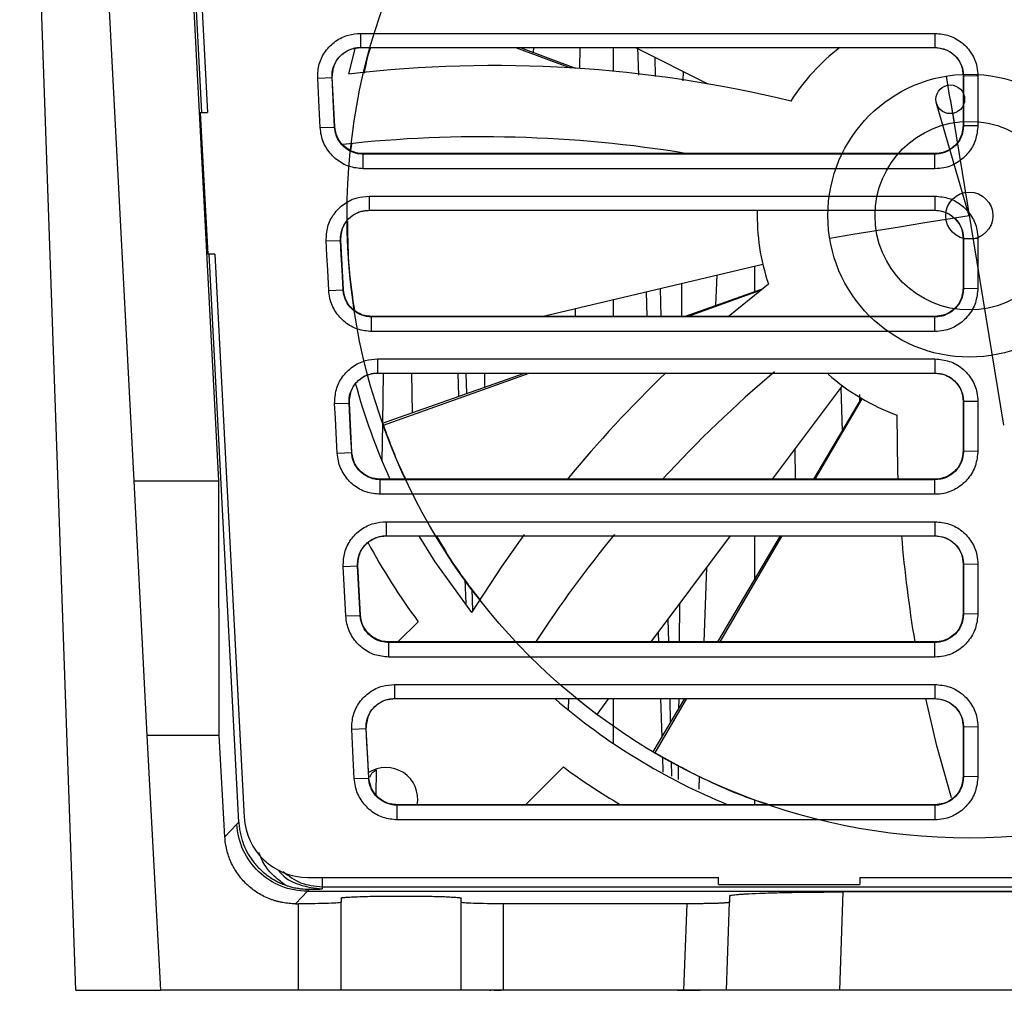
# Model space of a CAD drawing. Header units: millimetres. Extents: x 51 to 353, y -23 to 217.
# Tile 3 of 147: x 126 to 140, y -10 to 4. Entities that reach past the tile are written whole.
import ezdxf

# ---------------------------------------------------------------- set-up
doc = ezdxf.new("R2010")
doc.units = ezdxf.units.MM
doc.linetypes.add('CENTERX2', pattern=[20.32, 12.7, -2.54, 2.54, -2.54])

msp = doc.modelspace()

# ---------------------------------------------------------------- linework, layer by layer
at = {"color": 7, "linetype": 'Continuous', "lineweight": 25}
for p, q in [((126.776, -9.804), (125.982, 12.922)), ((127.599, -2.604), (126.786, 12.922)), ((128.8, -2.604), (128.116, 10.461)), ((128.556, 2.604), (128.144, 10.463)), ((128.22, 10.567), (128.636, 2.603)), ((130.802, 3.723), (138.925, 3.723)), ((130.802, 3.723), (130.802, 3.523)), ((138.925, 3.723), (138.925, 3.523)), ((130.636, 3.149), (130.73, 3.523)), ((130.802, 3.523), (138.925, 3.523)), ((132.992, 3.523), (133.772, 3.235)), ((133.061, 3.523), (133.844, 3.23)), ((133.246, 3.523), (133.244, 3.455)), ((133.903, 3.226), (133.908, 3.523)), ((134.376, 3.523), (134.376, 3.188)), ((134.692, 3.523), (135.711, 3.01)), ((134.72, 3.523), (134.734, 3.131)), ((130.196, 3.091), (130.399, 3.098)), ((130.399, 3.098), (130.403, 3.102)), ((130.439, 2.402), (130.403, 3.102)), ((139.328, 3.12), (139.325, 3.123)), ((139.325, 3.123), (139.325, 2.423)), ((139.532, 3.123), (139.328, 3.12)), ((128.536, 2.604), (128.641, 0.604)), ((128.536, 2.604), (128.637, 2.604)), ((130.232, 2.391), (130.436, 2.398)), ((130.436, 2.398), (130.439, 2.402)), ((139.325, 2.423), (139.328, 2.419)), ((139.328, 2.419), (139.532, 2.423)), ((130.673, 2.158), (130.66, 2.067)), ((130.839, 2.016), (130.839, 2.023)), ((138.925, 2.023), (130.839, 2.023)), ((130.839, 1.809), (130.839, 2.016)), ((138.925, 2.016), (130.839, 2.016)), ((138.925, 2.016), (138.925, 2.023)), ((138.925, 1.809), (138.925, 2.016)), ((138.925, 1.809), (130.839, 1.809)), ((130.923, 1.422), (138.925, 1.422)), ((130.923, 1.422), (130.923, 1.222)), ((138.925, 1.422), (138.925, 1.222)), ((130.923, 1.222), (138.925, 1.222)), ((130.316, 0.79), (130.52, 0.797)), ((130.52, 0.797), (130.523, 0.801)), ((130.56, 0.101), (130.523, 0.801)), ((139.328, 0.819), (139.325, 0.822)), ((139.325, 0.822), (139.325, 0.122)), ((139.532, 0.822), (139.328, 0.819)), ((128.741, 0.604), (128.641, 0.604)), ((129.081, -7.429), (128.66, 0.604)), ((128.741, 0.603), (129.158, -7.357)), ((133.367, -0.278), (136.491, 0.458)), ((136.376, 0.073), (136.376, 0.431)), ((135.839, 0.304), (135.824, -0.122)), ((136, -0.278), (136.57, 0.183)), ((130.353, 0.09), (130.556, 0.097)), ((130.556, 0.097), (130.56, 0.101)), ((134.841, 0.069), (134.853, -0.278)), ((135.383, -0.278), (136.472, 0.107)), ((135.427, -0.278), (136.445, 0.086)), ((139.325, 0.122), (139.328, 0.118)), ((139.328, 0.118), (139.532, 0.122)), ((134.376, -0.041), (134.376, -0.278)), ((133.842, -0.278), (133.844, -0.166)), ((130.959, -0.285), (130.959, -0.278)), ((138.925, -0.278), (130.959, -0.278)), ((130.959, -0.492), (130.959, -0.285)), ((138.925, -0.285), (138.925, -0.278)), ((138.925, -0.492), (138.925, -0.285)), ((131.043, -0.879), (131.043, -1.079)), ((138.925, -0.879), (138.925, -1.079)), ((131.043, -1.079), (138.925, -1.079)), ((131.114, -1.788), (133.12, -1.079)), ((131.116, -1.788), (131.128, -1.079)), ((131.125, -1.817), (133.189, -1.079)), ((131.523, -1.079), (131.533, -1.64)), ((132.176, -1.079), (132.188, -1.408)), ((136.63, -2.58), (137.616, -1.258)), ((137.593, -1.289), (137.615, -1.9)), ((130.436, -1.511), (130.64, -1.504)), ((130.64, -1.504), (130.644, -1.5)), ((130.68, -2.2), (130.644, -1.5)), ((137.214, -2.58), (137.887, -1.438)), ((137.232, -2.58), (137.896, -1.443)), ((139.328, -1.483), (139.325, -1.479)), ((139.325, -1.479), (139.325, -2.179)), ((139.532, -1.479), (139.328, -1.483)), ((131.106, -2.323), (131.116, -1.792)), ((130.473, -2.211), (130.677, -2.204)), ((130.677, -2.204), (130.68, -2.2)), ((136.942, -2.161), (136.95, -2.58)), ((139.325, -2.179), (139.328, -2.183)), ((139.328, -2.183), (139.532, -2.179)), ((127.599, -2.604), (128.8, -2.604)), ((127.787, -6.204), (127.599, -2.604)), ((128.805, -6.204), (128.8, -2.604)), ((131.08, -2.587), (131.08, -2.58)), ((138.925, -2.58), (131.08, -2.58)), ((131.08, -2.793), (131.08, -2.587)), ((138.925, -2.587), (138.925, -2.58)), ((138.925, -2.793), (138.925, -2.587)), ((131.163, -3.18), (131.163, -3.38)), ((138.925, -3.18), (138.925, -3.38)), ((131.163, -3.38), (138.925, -3.38)), ((134.913, -4.881), (136.033, -3.38)), ((135.857, -4.881), (136.742, -3.38)), ((135.886, -4.881), (136.764, -3.38)), ((136.376, -4.002), (136.376, -3.38)), ((130.557, -3.812), (130.76, -3.805)), ((130.594, -4.512), (130.557, -3.812)), ((130.76, -3.805), (130.764, -3.801)), ((130.797, -4.505), (130.76, -3.805)), ((130.801, -4.501), (130.764, -3.801)), ((135.694, -3.833), (135.658, -4.881)), ((139.328, -3.784), (139.325, -3.78)), ((139.325, -3.78), (139.325, -4.48)), ((139.532, -3.78), (139.328, -3.784)), ((132.278, -3.998), (132.29, -4.338)), ((130.594, -4.512), (130.797, -4.505)), ((130.797, -4.505), (130.801, -4.501)), ((131.616, -4.594), (131.33, -4.881)), ((139.325, -4.48), (139.328, -4.484)), ((139.328, -4.484), (139.532, -4.48)), ((135.009, -4.751), (135.014, -4.881)), ((131.2, -4.888), (131.2, -4.881)), ((138.925, -4.881), (131.2, -4.881)), ((131.2, -5.095), (131.2, -4.888)), ((138.925, -4.888), (131.2, -4.888)), ((138.925, -4.888), (138.925, -4.881)), ((138.925, -5.095), (138.925, -4.888)), ((138.925, -5.095), (131.2, -5.095)), ((131.284, -5.481), (131.284, -5.681)), ((138.925, -5.481), (138.925, -5.681)), ((131.284, -5.681), (138.925, -5.681)), ((133.745, -5.847), (133.748, -5.681)), ((133.859, -5.681), (134.147, -5.906)), ((134.147, -5.906), (134.315, -5.681)), ((134.376, -5.681), (134.376, -6.314)), ((134.941, -6.434), (135.386, -5.681)), ((134.968, -6.45), (135.418, -5.681)), ((135.042, -5.681), (135.061, -6.232)), ((130.677, -6.113), (130.881, -6.106)), ((130.881, -6.106), (130.884, -6.102)), ((130.921, -6.802), (130.884, -6.102)), ((139.328, -6.085), (139.325, -6.081)), ((139.325, -6.081), (139.325, -6.781)), ((139.532, -6.081), (139.328, -6.085)), ((128.805, -6.204), (127.787, -6.204)), ((127.976, -9.804), (127.787, -6.204)), ((128.884, -7.637), (128.805, -6.204)), ((135.07, -6.504), (135.078, -6.722)), ((133.137, -7.182), (133.67, -6.648)), ((130.714, -6.813), (130.918, -6.806)), ((130.918, -6.806), (130.921, -6.802)), ((131.024, -7.047), (131.03, -6.686)), ((135.591, -6.779), (135.585, -6.962)), ((139.328, -6.785), (139.325, -6.781)), ((139.532, -6.781), (139.328, -6.785)), ((131.321, -7.189), (131.321, -7.182)), ((138.925, -7.182), (131.321, -7.182)), ((131.321, -7.396), (131.321, -7.189)), ((138.925, -7.189), (131.321, -7.189)), ((136.376, -7.182), (136.376, -7.112)), ((138.925, -7.182), (138.925, -7.189)), ((138.925, -7.189), (138.925, -7.396)), ((128.884, -7.637), (129.053, -7.458)), ((129.053, -7.458), (129.058, -7.453)), ((129.058, -7.453), (129.073, -7.437)), ((129.073, -7.437), (129.081, -7.429)), ((138.925, -7.396), (131.321, -7.396)), ((130.055, -8.21), (135.865, -8.21)), ((135.865, -8.31), (135.865, -8.21)), ((137.865, -8.21), (143.677, -8.21)), ((137.865, -8.21), (137.865, -8.31)), ((130.259, -8.341), (130.259, -8.373)), ((135.865, -8.31), (137.865, -8.31)), ((130.051, -8.404), (129.883, -8.582)), ((130.056, -8.399), (130.051, -8.404)), ((130.051, -8.404), (146.067, -8.404)), ((130.071, -8.383), (130.056, -8.399)), ((130.078, -8.376), (130.071, -8.383)), ((130.079, -8.375), (130.078, -8.376)), ((136.022, -8.471), (136.019, -8.561)), ((137.623, -8.415), (137.575, -9.804)), ((145.96, -8.415), (137.623, -8.415)), ((129.883, -8.582), (129.926, -8.582)), ((129.926, -9.804), (129.926, -8.582)), ((130.526, -8.502), (130.526, -8.561)), ((130.526, -9.804), (130.526, -8.561)), ((132.226, -8.561), (132.226, -8.502)), ((132.226, -9.804), (132.226, -8.561)), ((135.419, -8.582), (132.826, -8.582)), ((132.826, -9.804), (132.826, -8.582)), ((135.376, -9.804), (135.419, -8.582)), ((135.976, -9.804), (136.019, -8.561)), ((126.776, -9.804), (127.976, -9.804)), ((129.926, -9.804), (127.976, -9.804)), ((128.976, -9.804), (128.976, -9.805)), ((130.526, -9.804), (129.926, -9.804)), ((132.226, -9.804), (130.526, -9.804)), ((130.976, -9.805), (130.976, -9.804)), ((131.676, -9.804), (131.676, -9.805)), ((132.826, -9.804), (132.226, -9.804)), ((132.69, -9.804), (132.791, -9.804)), ((135.376, -9.804), (132.826, -9.804)), ((133.676, -9.805), (133.676, -9.804)), ((135.976, -9.804), (135.376, -9.804)), ((135.398, -9.804), (135.606, -9.804)), ((137.575, -9.804), (135.976, -9.804)), ((137.076, -9.804), (137.076, -9.805)), ((145.964, -9.804), (137.575, -9.804)), ((139.076, -9.805), (139.076, -9.804)), ((139.776, -9.804), (139.776, -9.805))]:
    msp.add_line(p, q, dxfattribs=at)
at = {"color": 8, "linetype": 'Continuous', "lineweight": 25}
for p, q in [((134.962, 3.387), (134.968, 3.114)), ((135.363, 3.185), (135.362, 3.054)), ((135.342, 0.187), (135.339, -0.278)), ((135.039, 0.116), (135.048, -0.278)), ((132.29, -1.079), (132.299, -1.369)), ((132.556, -1.079), (132.555, -1.278)), ((137.857, -1.384), (137.859, -1.486)), ((132.376, -4.13), (132.384, -4.441)), ((135.311, -4.347), (135.307, -4.881)), ((135.149, -4.564), (135.157, -4.881)), ((135.175, -5.681), (135.183, -6.024)), ((135.301, -5.681), (135.3, -5.826)), ((135.196, -6.57), (135.201, -6.78)), ((135.295, -6.622), (135.293, -6.824)), ((130.259, -8.21), (130.259, -8.341)), ((130.259, -8.341), (144.31, -8.341))]:
    msp.add_line(p, q, dxfattribs=at)
at = {"color": 7, "linetype": 'CENTERX2'}
for p, q in [((139.142, 2.791), (139.088, 3.12)), ((139.142, 2.791), (139.894, -1.815)), ((139.142, 2.791), (139.196, 2.462)), ((139.411, 1.146), (138.947, 2.734)), ((139.411, 1.146), (139.082, 1.092)), ((138.424, 0.985), (138.095, 0.931)), ((138.753, 1.039), (138.424, 0.985)), ((139.082, 1.092), (138.753, 1.039)), ((137.766, 0.878), (137.437, 0.824)), ((138.095, 0.931), (137.766, 0.878))]:
    msp.add_line(p, q, dxfattribs=at)
at = {"color": 7, "linetype": 'Continuous', "lineweight": 25, "flags": 128}
for points in [[(130.232, 2.391), (130.217, 2.676), (130.206, 2.884), (130.196, 3.091)], [(130.436, 2.398), (130.421, 2.683), (130.41, 2.891), (130.399, 3.098)], [(130.353, 0.09), (130.338, 0.375), (130.327, 0.583), (130.316, 0.79)], [(130.556, 0.097), (130.541, 0.382), (130.53, 0.59), (130.52, 0.797)], [(138.925, -0.285), (138.344, -0.285), (136.023, -0.285), (133.491, -0.285), (130.959, -0.285)], [(138.925, -0.492), (138.344, -0.492), (136.023, -0.492), (133.491, -0.492), (130.959, -0.492)], [(131.043, -0.879), (131.604, -0.879), (133.847, -0.879), (136.09, -0.879), (138.925, -0.879)], [(130.473, -2.211), (130.458, -1.926), (130.447, -1.718), (130.436, -1.511)], [(130.677, -2.204), (130.662, -1.919), (130.651, -1.711), (130.64, -1.504)], [(138.403, -2.58), (138.399, -2.462), (138.392, -1.676)], [(138.925, -2.587), (138.344, -2.587), (136.023, -2.587), (133.551, -2.587), (131.08, -2.587)], [(138.925, -2.793), (138.344, -2.793), (136.023, -2.793), (133.551, -2.793), (131.08, -2.793)], [(131.163, -3.18), (131.724, -3.18), (133.967, -3.18), (136.446, -3.18), (138.925, -3.18)], [(132.374, -4.465), (131.859, -3.75), (131.638, -3.391)], [(132.374, -4.465), (132.805, -3.807), (133.123, -3.36)], [(131.284, -5.481), (131.845, -5.481), (134.087, -5.481), (136.506, -5.481), (138.925, -5.481)], [(139.157, -7.082), (138.952, -6.349), (138.794, -5.681)], [(130.714, -6.813), (130.699, -6.528), (130.688, -6.321), (130.677, -6.113)], [(130.918, -6.806), (130.903, -6.521), (130.892, -6.313), (130.881, -6.106)]]:
    msp.add_lwpolyline(points, dxfattribs=at)
at = {"color": 7, "linetype": 'Continuous'}
for centre, radius in [((139.411, 1.146), 8.8), ((139.411, 1.146), 2), ((139.142, 2.791), 0.203), ((139.411, 1.146), 1.333), ((139.411, 1.146), 0.333)]:
    msp.add_circle(centre, radius, dxfattribs=at)
at = {"color": 7, "linetype": 'Continuous', "lineweight": 25}
for centre, radius, start, end in [((139.411, 1.146), 3, 127.5917, 147.2977), ((132.69, -14.577), 17.844, 76.3988, 96.6084), ((132.515, -15.583), 17.844, 80.6217, 96.3309), ((139.411, 1.146), 3, 178.5468, 198.7262), ((147.513, -13.912), 17.844, 133.9969, 140.5763), ((148.191, -14.676), 17.844, 130.2684, 137.3228), ((139.411, 1.146), 3, 228.2729, 250.1548), ((139.411, 1.146), 9, 195.2538, 204.4539), ((139.411, 1.146), 8.8, 199.477, 199.6775), ((139.411, 1.146), 9.68, 208.4948, 216.3714), ((148.191, -14.676), 17.844, 140.6458, 146.7073), ((156.235, -1.907), 17.844, 184.7342, 189.5911), ((139.411, 1.146), 9, 229.3469, 247.7146), ((139.411, 1.146), 8.8, 239.477, 239.6775), ((131.161, -7.104), 0.45, 350.0497, 123.3895), ((139.411, 1.146), 9.68, 233.6286, 239.3497)]:
    msp.add_arc(centre, radius, start, end, dxfattribs=at)
msp.add_ellipse((130.057, -7.308), major_axis=(0.403, 0.807), ratio=0.997112, start_param=2.08753, end_param=3.603633, dxfattribs=at)
for points, knots in [([(130.196, 3.091), (130.199, 3.158), (130.205, 3.293), (130.298, 3.476), (130.442, 3.62), (130.619, 3.708), (130.745, 3.718), (130.802, 3.723)], [0, 0, 0, 0, 0.204544, 0.409282, 0.615599, 0.823502, 1, 1, 1, 1]), ([(138.925, 3.723), (138.994, 3.716), (139.132, 3.703), (139.315, 3.597), (139.452, 3.442), (139.522, 3.274), (139.529, 3.165), (139.532, 3.123)], [0, 0, 0, 0, 0.218594, 0.436989, 0.652993, 0.867406, 1, 1, 1, 1]), ([(130.399, 3.098), (130.399, 3.123), (130.399, 3.192), (130.435, 3.304), (130.502, 3.397), (130.59, 3.468), (130.669, 3.505), (130.748, 3.521), (130.784, 3.523), (130.802, 3.523)], [0, 0, 0, 0, 0.110487, 0.318289, 0.526034, 0.628684, 0.836098, 0.917325, 1, 1, 1, 1]), ([(130.403, 3.102), (130.408, 3.166), (130.419, 3.294), (130.535, 3.436), (130.672, 3.511), (130.76, 3.519), (130.802, 3.523)], [0, 0, 0, 0, 0.290861, 0.588653, 0.807234, 1, 1, 1, 1]), ([(130.941, 3.523), (130.935, 3.505), (130.894, 3.382), (130.872, 3.262), (130.852, 3.16)], [0, 0, 0, 0, 0.148209, 1, 1, 1, 1]), ([(138.925, 3.523), (138.973, 3.518), (139.068, 3.508), (139.19, 3.433), (139.278, 3.329), (139.322, 3.217), (139.327, 3.146), (139.328, 3.12)], [0, 0, 0, 0, 0.231168, 0.445733, 0.660311, 0.87498, 1, 1, 1, 1]), ([(138.925, 3.523), (138.958, 3.521), (139.03, 3.515), (139.134, 3.47), (139.233, 3.389), (139.309, 3.268), (139.32, 3.171), (139.325, 3.123)], [0, 0, 0, 0, 0.161094, 0.34106, 0.535207, 0.77099, 1, 1, 1, 1]), ([(139.328, 3.12), (139.328, 3.024), (139.328, 2.86), (139.328, 2.627), (139.328, 2.488), (139.328, 2.419)], [0, 0, 0, 0, 0.407526, 0.703763, 1, 1, 1, 1]), ([(139.532, 3.123), (139.532, 3.028), (139.532, 2.864), (139.532, 2.63), (139.532, 2.492), (139.532, 2.423)], [0, 0, 0, 0, 0.407526, 0.703763, 1, 1, 1, 1]), ([(130.839, 1.809), (130.771, 1.815), (130.637, 1.829), (130.456, 1.932), (130.318, 2.085), (130.247, 2.248), (130.236, 2.354), (130.232, 2.391)], [0, 0, 0, 0, 0.217834, 0.435928, 0.656351, 0.878752, 1, 1, 1, 1]), ([(130.839, 2.016), (130.814, 2.017), (130.745, 2.021), (130.635, 2.062), (130.528, 2.149), (130.469, 2.247), (130.442, 2.332), (130.438, 2.376), (130.436, 2.398)], [0, 0, 0, 0, 0.119488, 0.341304, 0.563092, 0.784802, 0.890966, 1, 1, 1, 1]), ([(130.839, 2.023), (130.806, 2.025), (130.738, 2.03), (130.636, 2.072), (130.539, 2.148), (130.461, 2.261), (130.446, 2.355), (130.439, 2.402)], [0, 0, 0, 0, 0.160811, 0.339996, 0.533326, 0.769086, 1, 1, 1, 1]), ([(139.532, 2.423), (139.525, 2.353), (139.511, 2.213), (139.404, 2.027), (139.247, 1.889), (139.077, 1.818), (138.967, 1.811), (138.925, 1.809)], [0, 0, 0, 0, 0.2186612, 0.4372574, 0.6534972, 0.8677978, 1, 1, 1, 1]), ([(139.325, 2.423), (139.316, 2.361), (139.3, 2.237), (139.183, 2.104), (139.05, 2.034), (138.965, 2.026), (138.925, 2.023)], [0, 0, 0, 0, 0.293097, 0.590261, 0.807744, 1, 1, 1, 1]), ([(139.328, 2.419), (139.327, 2.395), (139.323, 2.325), (139.281, 2.215), (139.194, 2.109), (139.096, 2.049), (139.004, 2.02), (138.953, 2.017), (138.925, 2.016)], [0, 0, 0, 0, 0.115519, 0.329996, 0.544458, 0.758835, 0.864858, 1, 1, 1, 1]), ([(130.316, 0.79), (130.319, 0.857), (130.325, 0.991), (130.419, 1.175), (130.563, 1.319), (130.74, 1.407), (130.865, 1.417), (130.923, 1.422)], [0, 0, 0, 0, 0.20452, 0.409243, 0.615595, 0.82349, 1, 1, 1, 1]), ([(138.925, 1.422), (138.994, 1.415), (139.132, 1.402), (139.315, 1.296), (139.452, 1.141), (139.522, 0.973), (139.529, 0.864), (139.532, 0.822)], [0, 0, 0, 0, 0.21858, 0.436973, 0.652986, 0.867382, 1, 1, 1, 1]), ([(130.52, 0.797), (130.52, 0.821), (130.52, 0.891), (130.555, 1.003), (130.623, 1.095), (130.71, 1.167), (130.789, 1.204), (130.869, 1.22), (130.905, 1.221), (130.923, 1.222)], [0, 0, 0, 0, 0.110485, 0.318286, 0.526032, 0.628682, 0.836096, 0.917324, 1, 1, 1, 1]), ([(130.523, 0.801), (130.528, 0.865), (130.539, 0.993), (130.656, 1.135), (130.792, 1.21), (130.881, 1.218), (130.923, 1.222)], [0, 0, 0, 0, 0.290861, 0.588653, 0.807234, 1, 1, 1, 1]), ([(138.925, 1.222), (138.973, 1.217), (139.068, 1.207), (139.19, 1.132), (139.278, 1.028), (139.322, 0.916), (139.327, 0.845), (139.328, 0.819)], [0, 0, 0, 0, 0.231168, 0.445733, 0.660311, 0.874979, 1, 1, 1, 1]), ([(138.925, 1.222), (138.958, 1.22), (139.03, 1.214), (139.134, 1.169), (139.233, 1.088), (139.309, 0.967), (139.32, 0.87), (139.325, 0.822)], [0, 0, 0, 0, 0.161094, 0.34106, 0.535207, 0.77099, 1, 1, 1, 1]), ([(130.618, 1.064), (130.619, 0.924), (130.621, 0.542), (130.666, 0.118), (130.705, -0.119), (130.717, -0.191)], [0, 0, 0, 0, 0.285421, 0.782839, 1, 1, 1, 1]), ([(139.328, 0.819), (139.328, 0.723), (139.328, 0.559), (139.328, 0.326), (139.328, 0.187), (139.328, 0.118)], [0, 0, 0, 0, 0.407525, 0.703763, 1, 1, 1, 1]), ([(139.532, 0.822), (139.532, 0.727), (139.532, 0.563), (139.532, 0.329), (139.532, 0.191), (139.532, 0.122)], [0, 0, 0, 0, 0.4075251, 0.7037626, 1, 1, 1, 1]), ([(130.959, -0.492), (130.892, -0.486), (130.757, -0.472), (130.577, -0.369), (130.439, -0.216), (130.368, -0.053), (130.357, 0.053), (130.353, 0.09)], [0, 0, 0, 0, 0.217855, 0.435971, 0.656372, 0.878766, 1, 1, 1, 1]), ([(130.959, -0.285), (130.935, -0.284), (130.865, -0.28), (130.755, -0.239), (130.649, -0.152), (130.59, -0.054), (130.563, 0.031), (130.558, 0.075), (130.556, 0.097)], [0, 0, 0, 0, 0.119487, 0.341302, 0.56309, 0.784802, 0.890965, 1, 1, 1, 1]), ([(130.959, -0.278), (130.927, -0.276), (130.858, -0.271), (130.757, -0.229), (130.659, -0.153), (130.582, -0.04), (130.567, 0.054), (130.56, 0.101)], [0, 0, 0, 0, 0.160811, 0.339996, 0.533326, 0.769086, 1, 1, 1, 1]), ([(139.532, 0.122), (139.525, 0.052), (139.511, -0.088), (139.404, -0.274), (139.247, -0.412), (139.077, -0.483), (138.967, -0.49), (138.925, -0.492)], [0, 0, 0, 0, 0.218651, 0.437233, 0.653482, 0.867805, 1, 1, 1, 1]), ([(139.325, 0.122), (139.316, 0.06), (139.3, -0.064), (139.183, -0.197), (139.05, -0.267), (138.965, -0.275), (138.925, -0.278)], [0, 0, 0, 0, 0.293097, 0.590261, 0.807744, 1, 1, 1, 1]), ([(139.328, 0.118), (139.327, 0.094), (139.323, 0.024), (139.281, -0.086), (139.194, -0.192), (139.096, -0.252), (139.004, -0.281), (138.953, -0.284), (138.925, -0.285)], [0, 0, 0, 0, 0.11552, 0.329999, 0.544463, 0.758837, 0.86486, 1, 1, 1, 1]), ([(130.436, -1.511), (130.44, -1.444), (130.446, -1.31), (130.539, -1.126), (130.683, -0.982), (130.86, -0.894), (130.985, -0.884), (131.043, -0.879)], [0, 0, 0, 0, 0.204512, 0.409226, 0.615587, 0.823476, 1, 1, 1, 1]), ([(138.925, -0.879), (138.994, -0.886), (139.132, -0.899), (139.315, -1.005), (139.452, -1.16), (139.522, -1.328), (139.529, -1.437), (139.532, -1.479)], [0, 0, 0, 0, 0.218563, 0.436936, 0.652973, 0.867362, 1, 1, 1, 1]), ([(130.64, -1.504), (130.64, -1.48), (130.64, -1.41), (130.676, -1.298), (130.743, -1.206), (130.831, -1.134), (130.91, -1.098), (130.989, -1.081), (131.025, -1.08), (131.043, -1.079)], [0, 0, 0, 0, 0.110486, 0.318286, 0.526032, 0.628683, 0.836096, 0.917324, 1, 1, 1, 1]), ([(130.644, -1.5), (130.649, -1.436), (130.66, -1.308), (130.776, -1.166), (130.913, -1.091), (131.001, -1.083), (131.043, -1.079)], [0, 0, 0, 0, 0.2908609, 0.5886534, 0.8072339, 1, 1, 1, 1]), ([(138.925, -1.079), (138.973, -1.084), (139.068, -1.094), (139.19, -1.169), (139.278, -1.273), (139.322, -1.385), (139.327, -1.456), (139.328, -1.483)], [0, 0, 0, 0, 0.231168, 0.445733, 0.660312, 0.874979, 1, 1, 1, 1]), ([(138.925, -1.079), (138.958, -1.081), (139.03, -1.087), (139.134, -1.132), (139.233, -1.213), (139.309, -1.334), (139.32, -1.431), (139.325, -1.479)], [0, 0, 0, 0, 0.161094, 0.34106, 0.535207, 0.77099, 1, 1, 1, 1]), ([(139.328, -1.483), (139.328, -1.578), (139.328, -1.742), (139.328, -1.975), (139.328, -2.114), (139.328, -2.183)], [0, 0, 0, 0, 0.407526, 0.703763, 1, 1, 1, 1]), ([(139.532, -1.479), (139.532, -1.574), (139.532, -1.738), (139.532, -1.972), (139.532, -2.11), (139.532, -2.179)], [0, 0, 0, 0, 0.407526, 0.703763, 1, 1, 1, 1]), ([(131.125, -1.817), (131.215, -2.063), (131.311, -2.327), (131.433, -2.563), (131.441, -2.58)], [0, 0, 0, 0, 0.930684, 1, 1, 1, 1]), ([(131.08, -2.793), (131.012, -2.787), (130.877, -2.774), (130.697, -2.67), (130.559, -2.517), (130.488, -2.354), (130.477, -2.248), (130.473, -2.211)], [0, 0, 0, 0, 0.217857, 0.435977, 0.656364, 0.878779, 1, 1, 1, 1]), ([(131.08, -2.587), (131.055, -2.585), (130.986, -2.581), (130.876, -2.54), (130.769, -2.453), (130.71, -2.355), (130.683, -2.27), (130.679, -2.226), (130.677, -2.204)], [0, 0, 0, 0, 0.119486, 0.341301, 0.563089, 0.7848, 0.890964, 1, 1, 1, 1]), ([(131.08, -2.58), (131.047, -2.577), (130.978, -2.572), (130.877, -2.53), (130.78, -2.454), (130.702, -2.341), (130.687, -2.247), (130.68, -2.2)], [0, 0, 0, 0, 0.160811, 0.339996, 0.533326, 0.769086, 1, 1, 1, 1]), ([(139.532, -2.179), (139.525, -2.249), (139.511, -2.389), (139.404, -2.575), (139.247, -2.713), (139.077, -2.784), (138.967, -2.791), (138.925, -2.793)], [0, 0, 0, 0, 0.218644, 0.437219, 0.653472, 0.867807, 1, 1, 1, 1]), ([(139.325, -2.179), (139.316, -2.241), (139.3, -2.365), (139.183, -2.498), (139.05, -2.568), (138.965, -2.576), (138.925, -2.58)], [0, 0, 0, 0, 0.2930966, 0.5902614, 0.8077437, 1, 1, 1, 1]), ([(139.328, -2.183), (139.327, -2.207), (139.323, -2.277), (139.281, -2.387), (139.194, -2.494), (139.096, -2.553), (139.004, -2.582), (138.953, -2.585), (138.925, -2.587)], [0, 0, 0, 0, 0.11552, 0.33, 0.544465, 0.758838, 0.864861, 1, 1, 1, 1]), ([(130.557, -3.812), (130.56, -3.745), (130.566, -3.611), (130.659, -3.427), (130.804, -3.283), (130.98, -3.195), (131.106, -3.185), (131.163, -3.18)], [0, 0, 0, 0, 0.204498, 0.409191, 0.61556, 0.823458, 1, 1, 1, 1]), ([(138.925, -3.18), (138.994, -3.187), (139.132, -3.2), (139.315, -3.306), (139.452, -3.461), (139.522, -3.629), (139.529, -3.738), (139.532, -3.78)], [0, 0, 0, 0, 0.218558, 0.436919, 0.652975, 0.867359, 1, 1, 1, 1]), ([(130.76, -3.805), (130.761, -3.781), (130.761, -3.711), (130.796, -3.599), (130.864, -3.507), (130.951, -3.435), (131.03, -3.399), (131.11, -3.382), (131.145, -3.381), (131.163, -3.38)], [0, 0, 0, 0, 0.1104889, 0.3182876, 0.526032, 0.6286827, 0.8360964, 0.9173237, 1, 1, 1, 1]), ([(130.764, -3.801), (130.769, -3.738), (130.78, -3.609), (130.897, -3.467), (131.033, -3.392), (131.122, -3.384), (131.163, -3.38)], [0, 0, 0, 0, 0.290861, 0.588653, 0.807234, 1, 1, 1, 1]), ([(131.871, -3.38), (131.958, -3.524), (132.159, -3.859), (132.374, -4.136), (132.496, -4.294)], [0, 0, 0, 0, 0.428622, 1, 1, 1, 1]), ([(138.925, -3.38), (138.973, -3.385), (139.068, -3.395), (139.19, -3.47), (139.278, -3.574), (139.322, -3.686), (139.327, -3.757), (139.328, -3.784)], [0, 0, 0, 0, 0.231168, 0.445733, 0.660312, 0.87498, 1, 1, 1, 1]), ([(138.925, -3.38), (138.958, -3.382), (139.03, -3.388), (139.134, -3.433), (139.233, -3.514), (139.309, -3.635), (139.32, -3.732), (139.325, -3.78)], [0, 0, 0, 0, 0.161094, 0.34106, 0.535207, 0.77099, 1, 1, 1, 1]), ([(139.328, -3.784), (139.328, -3.879), (139.328, -4.043), (139.328, -4.276), (139.328, -4.415), (139.328, -4.484)], [0, 0, 0, 0, 0.407527, 0.703763, 1, 1, 1, 1]), ([(139.532, -3.78), (139.532, -3.875), (139.532, -4.04), (139.532, -4.273), (139.532, -4.411), (139.532, -4.48)], [0, 0, 0, 0, 0.4075265, 0.7037633, 1, 1, 1, 1]), ([(131.2, -5.095), (131.133, -5.088), (130.998, -5.075), (130.818, -4.971), (130.68, -4.818), (130.609, -4.655), (130.598, -4.549), (130.594, -4.512)], [0, 0, 0, 0, 0.217855, 0.435979, 0.656335, 0.878787, 1, 1, 1, 1]), ([(131.2, -4.888), (131.176, -4.886), (131.106, -4.882), (130.996, -4.841), (130.889, -4.754), (130.831, -4.656), (130.804, -4.571), (130.799, -4.527), (130.797, -4.505)], [0, 0, 0, 0, 0.1194859, 0.3412992, 0.563088, 0.7847984, 0.8909636, 1, 1, 1, 1]), ([(131.2, -4.881), (131.168, -4.878), (131.099, -4.873), (130.998, -4.831), (130.9, -4.755), (130.822, -4.642), (130.808, -4.548), (130.801, -4.501)], [0, 0, 0, 0, 0.160811, 0.339996, 0.533326, 0.769086, 1, 1, 1, 1]), ([(139.532, -4.48), (139.525, -4.55), (139.511, -4.69), (139.404, -4.876), (139.247, -5.014), (139.077, -5.085), (138.967, -5.092), (138.925, -5.095)], [0, 0, 0, 0, 0.218638, 0.437207, 0.653464, 0.867809, 1, 1, 1, 1]), ([(139.325, -4.48), (139.316, -4.542), (139.3, -4.666), (139.183, -4.799), (139.05, -4.869), (138.965, -4.877), (138.925, -4.881)], [0, 0, 0, 0, 0.293097, 0.590261, 0.807744, 1, 1, 1, 1]), ([(139.328, -4.484), (139.327, -4.508), (139.323, -4.578), (139.281, -4.688), (139.194, -4.795), (139.096, -4.854), (139.004, -4.883), (138.953, -4.886), (138.925, -4.888)], [0, 0, 0, 0, 0.11552, 0.330001, 0.544466, 0.758839, 0.864862, 1, 1, 1, 1]), ([(130.677, -6.113), (130.68, -6.046), (130.687, -5.912), (130.78, -5.728), (130.924, -5.584), (131.101, -5.496), (131.226, -5.486), (131.284, -5.481)], [0, 0, 0, 0, 0.204466, 0.409136, 0.615583, 0.823416, 1, 1, 1, 1]), ([(138.925, -5.481), (138.994, -5.488), (139.132, -5.501), (139.315, -5.607), (139.452, -5.762), (139.522, -5.93), (139.529, -6.039), (139.532, -6.081)], [0, 0, 0, 0, 0.218561, 0.436922, 0.652979, 0.86737, 1, 1, 1, 1]), ([(130.881, -6.106), (130.881, -6.082), (130.881, -6.012), (130.916, -5.9), (130.984, -5.808), (131.072, -5.736), (131.151, -5.7), (131.23, -5.683), (131.266, -5.682), (131.284, -5.681)], [0, 0, 0, 0, 0.110487, 0.318286, 0.526031, 0.628683, 0.836094, 0.917323, 1, 1, 1, 1]), ([(130.884, -6.102), (130.89, -6.039), (130.901, -5.91), (131.017, -5.769), (131.153, -5.693), (131.242, -5.685), (131.284, -5.681)], [0, 0, 0, 0, 0.290861, 0.588653, 0.807234, 1, 1, 1, 1]), ([(138.925, -5.681), (138.973, -5.686), (139.068, -5.696), (139.19, -5.771), (139.278, -5.875), (139.322, -5.987), (139.327, -6.058), (139.328, -6.085)], [0, 0, 0, 0, 0.231167, 0.445732, 0.660312, 0.874979, 1, 1, 1, 1]), ([(138.925, -5.681), (138.958, -5.683), (139.03, -5.689), (139.134, -5.734), (139.233, -5.815), (139.309, -5.936), (139.32, -6.033), (139.325, -6.081)], [0, 0, 0, 0, 0.161094, 0.34106, 0.535207, 0.77099, 1, 1, 1, 1]), ([(139.328, -6.085), (139.328, -6.18), (139.328, -6.344), (139.328, -6.577), (139.328, -6.716), (139.328, -6.785)], [0, 0, 0, 0, 0.40753, 0.703765, 1, 1, 1, 1]), ([(139.532, -6.081), (139.532, -6.176), (139.532, -6.341), (139.532, -6.574), (139.532, -6.712), (139.532, -6.781)], [0, 0, 0, 0, 0.40753, 0.703765, 1, 1, 1, 1]), ([(134.968, -6.45), (135.194, -6.574), (135.648, -6.822), (136.197, -7.058), (136.503, -7.155), (136.588, -7.182)], [0, 0, 0, 0, 0.419398, 0.839114, 1, 1, 1, 1]), ([(131.321, -7.396), (131.253, -7.389), (131.118, -7.376), (130.938, -7.272), (130.8, -7.119), (130.729, -6.956), (130.718, -6.85), (130.714, -6.813)], [0, 0, 0, 0, 0.21785, 0.435971, 0.656352, 0.878774, 1, 1, 1, 1]), ([(131.321, -7.189), (131.296, -7.187), (131.227, -7.184), (131.117, -7.142), (131.01, -7.055), (130.951, -6.957), (130.924, -6.872), (130.92, -6.828), (130.918, -6.806)], [0, 0, 0, 0, 0.119486, 0.341299, 0.563087, 0.784798, 0.890963, 1, 1, 1, 1]), ([(131.321, -7.182), (131.288, -7.179), (131.219, -7.174), (131.118, -7.132), (131.021, -7.056), (130.943, -6.943), (130.928, -6.849), (130.921, -6.802)], [0, 0, 0, 0, 0.160811, 0.339996, 0.533326, 0.769086, 1, 1, 1, 1]), ([(130.932, -6.79), (130.945, -6.765), (130.968, -6.721), (131.011, -6.697), (131.03, -6.686)], [0, 0, 0, 0, 0.5672, 1, 1, 1, 1]), ([(139.532, -6.781), (139.525, -6.851), (139.511, -6.991), (139.404, -7.177), (139.247, -7.315), (139.077, -7.386), (138.967, -7.393), (138.925, -7.396)], [0, 0, 0, 0, 0.2186687, 0.4372479, 0.6534845, 0.867881, 1, 1, 1, 1]), ([(139.325, -6.781), (139.316, -6.843), (139.3, -6.967), (139.183, -7.1), (139.05, -7.171), (138.965, -7.178), (138.925, -7.182)], [0, 0, 0, 0, 0.293097, 0.590261, 0.807744, 1, 1, 1, 1]), ([(139.328, -6.785), (139.327, -6.809), (139.323, -6.879), (139.282, -6.989), (139.194, -7.095), (139.077, -7.167), (138.981, -7.188), (138.93, -7.189), (138.925, -7.189)], [0, 0, 0, 0, 0.115415, 0.330036, 0.544644, 0.759151, 0.973644, 1, 1, 1, 1]), ([(130.051, -8.404), (129.925, -8.404), (129.799, -8.38), (129.564, -8.286), (129.456, -8.217), (129.273, -8.043), (129.197, -7.939), (129.091, -7.709), (129.06, -7.585), (129.053, -7.458)], [0, 0, 0, 0, 0.25, 0.25, 0.5, 0.5, 0.75, 0.75, 1, 1, 1, 1]), ([(129.081, -7.429), (129.082, -7.443), (129.084, -7.47), (129.088, -7.511), (129.095, -7.551), (129.102, -7.591), (129.112, -7.631), (129.123, -7.67), (129.147, -7.743), (129.193, -7.848), (129.273, -7.974), (129.37, -8.088), (129.464, -8.168), (129.545, -8.223), (129.606, -8.259), (129.67, -8.291), (129.715, -8.308), (129.737, -8.316)], [0, 0, 0, 0, 0.035138, 0.070129, 0.105032, 0.139905, 0.174807, 0.209797, 0.244932, 0.372618, 0.500341, 0.627926, 0.755566, 0.816818, 0.877763, 0.938719, 1, 1, 1, 1]), ([(129.883, -8.582), (129.867, -8.582), (129.837, -8.582), (129.791, -8.578), (129.746, -8.573), (129.701, -8.566), (129.657, -8.557), (129.613, -8.545), (129.569, -8.532), (129.51, -8.511), (129.436, -8.479), (129.35, -8.431), (129.269, -8.374), (129.194, -8.31), (129.125, -8.238), (129.064, -8.16), (129.012, -8.078), (128.969, -7.992), (128.934, -7.905), (128.909, -7.818), (128.891, -7.728), (128.886, -7.668), (128.884, -7.637)], [0, 0, 0, 0, 0.030316, 0.060445, 0.090448, 0.120391, 0.150335, 0.180344, 0.210482, 0.24081, 0.304976, 0.369206, 0.434628, 0.500116, 0.565531, 0.631012, 0.695158, 0.759368, 0.819769, 0.87967, 0.939578, 1, 1, 1, 1]), ([(129.737, -8.316), (129.75, -8.321), (129.781, -8.332), (129.838, -8.348), (129.899, -8.361), (129.952, -8.368), (129.997, -8.373), (130.038, -8.375), (130.066, -8.375), (130.079, -8.375)], [0, 0, 0, 0, 0.1169381, 0.2847696, 0.5008102, 0.6458584, 0.7501178, 0.8883207, 1, 1, 1, 1]), ([(130.079, -8.375), (130.097, -8.375), (130.129, -8.375), (130.173, -8.374), (130.208, -8.373), (130.236, -8.373), (130.252, -8.373), (130.259, -8.373)], [0, 0, 0, 0, 0.290353, 0.534217, 0.732568, 0.886586, 1, 1, 1, 1]), ([(130.526, -8.502), (130.526, -8.501), (130.526, -8.5), (130.53, -8.499), (130.535, -8.497), (130.543, -8.496), (130.552, -8.494), (130.564, -8.493), (130.583, -8.491), (130.61, -8.489), (130.652, -8.486), (130.701, -8.484), (130.779, -8.481), (130.895, -8.477), (131.058, -8.474), (131.232, -8.472), (131.403, -8.472), (131.567, -8.473), (131.714, -8.475), (131.846, -8.477), (131.966, -8.48), (132.071, -8.485), (132.142, -8.489), (132.184, -8.493), (132.205, -8.495), (132.218, -8.498), (132.224, -8.5), (132.225, -8.501), (132.226, -8.502)], [0, 0, 0, 0, 0.016246, 0.032389, 0.048471, 0.064533, 0.080617, 0.096766, 0.11302, 0.144506, 0.176028, 0.20916, 0.242328, 0.310564, 0.379319, 0.44702, 0.512232, 0.571622, 0.631054, 0.685382, 0.739752, 0.801915, 0.864123, 0.897676, 0.93127, 0.954191, 0.977061, 1, 1, 1, 1]), ([(136.022, -8.471), (136.022, -8.47), (136.023, -8.469), (136.026, -8.467), (136.03, -8.465), (136.036, -8.463), (136.049, -8.46), (136.073, -8.456), (136.116, -8.452), (136.174, -8.447), (136.273, -8.44), (136.436, -8.433), (136.643, -8.426), (136.832, -8.422), (136.983, -8.419), (137.14, -8.417), (137.283, -8.416), (137.408, -8.415), (137.516, -8.415), (137.587, -8.415), (137.623, -8.415)], [0, 0, 0, 0, 0.021122, 0.042213, 0.063296, 0.084394, 0.10553, 0.162718, 0.219949, 0.281152, 0.342399, 0.471126, 0.604007, 0.671215, 0.738468, 0.804899, 0.871374, 0.914272, 0.957082, 1, 1, 1, 1]), ([(130.526, -8.561), (130.526, -8.564), (130.51, -8.567), (130.45, -8.572), (130.406, -8.574), (130.294, -8.578), (130.228, -8.58), (130.083, -8.582), (130.004, -8.582), (129.926, -8.582)], [0, 0, 0, 0, 0.25, 0.25, 0.5, 0.5, 0.75, 0.75, 1, 1, 1, 1]), ([(132.826, -8.582), (132.747, -8.582), (132.669, -8.582), (132.524, -8.58), (132.457, -8.578), (132.346, -8.574), (132.301, -8.572), (132.241, -8.567), (132.226, -8.564), (132.226, -8.561)], [0, 0, 0, 0, 0.25, 0.25, 0.5, 0.5, 0.75, 0.75, 1, 1, 1, 1]), ([(136.019, -8.561), (136.019, -8.562), (136.018, -8.563), (136.015, -8.564), (136.009, -8.565), (136.001, -8.566), (135.991, -8.568), (135.978, -8.569), (135.963, -8.57), (135.946, -8.571), (135.926, -8.572), (135.904, -8.574), (135.879, -8.575), (135.853, -8.576), (135.824, -8.577), (135.792, -8.578), (135.756, -8.579), (135.715, -8.58), (135.668, -8.58), (135.614, -8.581), (135.554, -8.582), (135.488, -8.582), (135.442, -8.582), (135.419, -8.582)], [0, 0, 0, 0, 0.038346, 0.07708, 0.116201, 0.15571, 0.195606, 0.23589, 0.276563, 0.317623, 0.359072, 0.40091, 0.443136, 0.48575, 0.528754, 0.571119, 0.618212, 0.670031, 0.726575, 0.787846, 0.85384, 0.924559, 1, 1, 1, 1]), ([(130.156, -9.804), (130.151, -9.804), (130.104, -9.804), (130.054, -9.804), (130.011, -9.804)], [0, 0, 0, 0, 0.107063, 1, 1, 1, 1]), ([(130.976, -9.804), (130.972, -9.804), (130.964, -9.804), (130.902, -9.804), (130.805, -9.804), (130.7, -9.804), (130.621, -9.804), (130.596, -9.804)], [0, 0, 0, 0, 0.223533, 0.447067, 0.6706, 0.894133, 1, 1, 1, 1]), ([(132.625, -9.804), (132.629, -9.804), (132.634, -9.804), (132.643, -9.804), (132.646, -9.804), (132.646, -9.804)], [0, 0, 0, 0, 0.5, 0.5, 1, 1, 1, 1]), ([(135.286, -9.804), (135.292, -9.804), (135.305, -9.804), (135.325, -9.804), (135.344, -9.804), (135.362, -9.804), (135.38, -9.804), (135.397, -9.804), (135.413, -9.804), (135.427, -9.804), (135.441, -9.804), (135.452, -9.804), (135.462, -9.804), (135.471, -9.804), (135.477, -9.804), (135.482, -9.804), (135.485, -9.804), (135.486, -9.804), (135.486, -9.804)], [0, 0, 0, 0, 0.062521, 0.125033, 0.187539, 0.250038, 0.312533, 0.375024, 0.437512, 0.5, 0.562488, 0.624976, 0.687467, 0.749962, 0.812461, 0.874967, 0.937479, 1, 1, 1, 1])]:
    msp.add_open_spline(points, degree=3, knots=knots, dxfattribs=at)
at = {"color": 8, "linetype": 'Continuous', "lineweight": 25}
for points, knots in [([(129.737, -8.316), (129.676, -8.271), (129.553, -8.179), (129.428, -8.017), (129.383, -7.902), (129.365, -7.858)], [0, 0, 0, 0, 0.38231, 0.763979, 1, 1, 1, 1]), ([(129.64, -8.105), (129.647, -8.115), (129.716, -8.215), (129.935, -8.332), (130.151, -8.359), (130.259, -8.373)], [0, 0, 0, 0, 0.051524, 0.525474, 1, 1, 1, 1]), ([(129.706, -8.126), (129.786, -8.187), (129.949, -8.312), (130.154, -8.331), (130.259, -8.341)], [0, 0, 0, 0, 0.4883067, 1, 1, 1, 1])]:
    msp.add_open_spline(points, degree=3, knots=knots, dxfattribs=at)

doc.saveas('drawing.dxf')
